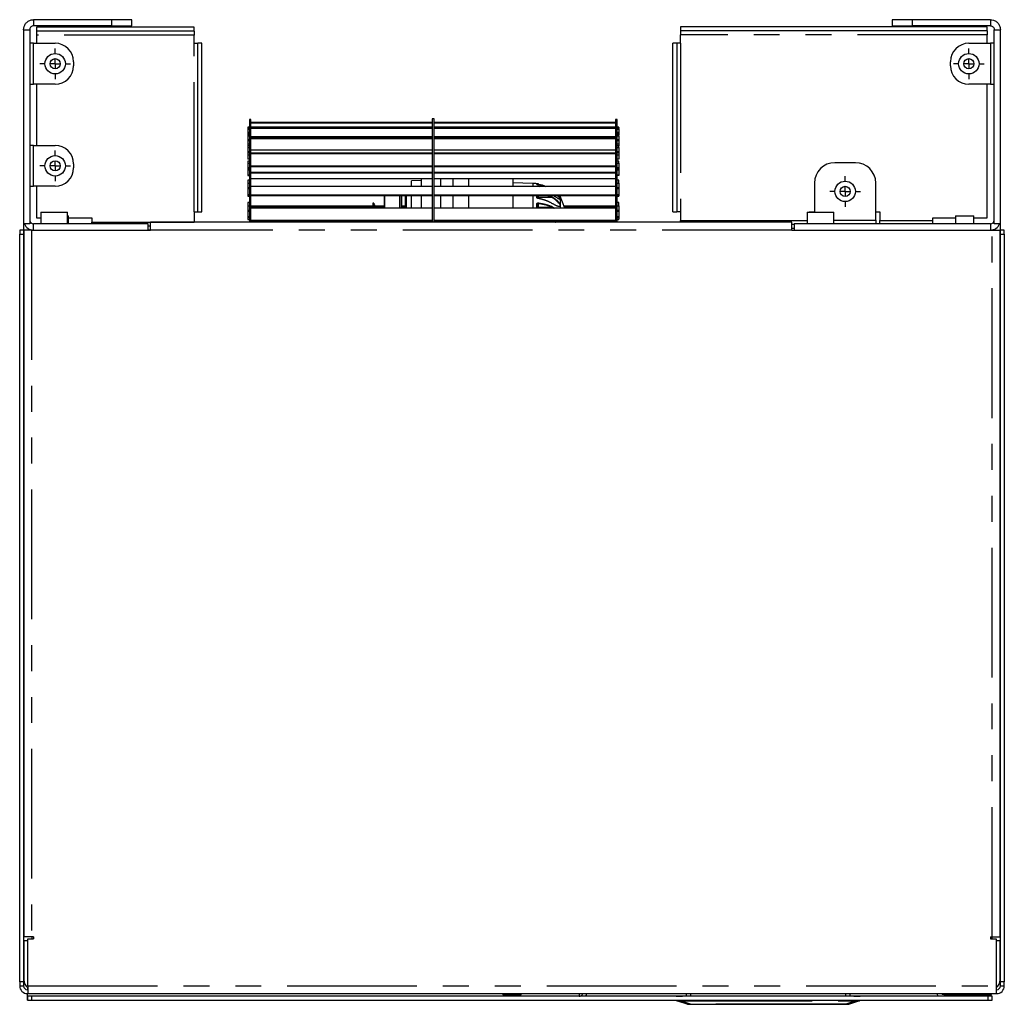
# Model space of a CAD drawing. Extents: x 89 to 295, y 55 to 285.
# Tile 27 of 27: x 169 to 217, y 237 to 285. Entities that reach past the tile are written whole.
import ezdxf

# ---------------------------------------------------------------- set-up
doc = ezdxf.new("R2010")
doc.units = 0
doc.linetypes.add('PHANTOM', pattern=[12.7, 6.35, -1.27, 1.27, -1.27, 1.27, -1.27])
doc.layers.get('0').update_dxf_attribs({"linetype": 'CONTINUOUS'})

# ---------------------------------------------------------------- blocks, each defined once
blk = doc.blocks.new('SW_CENTERMARKSYMBOL_195')
at = {"color": 0, "linetype": 'Continuous'}
for p, q in [((0, 0.5), (0, 0.75)), ((-0.5, 0), (-0.75, 0)), ((0, 0), (-0.25, 0)), ((0, 0), (0, 0.25)), ((0, 0), (0, -0.25)), ((0, 0), (0.25, 0)), ((0.5, 0), (0.75, 0)), ((0, -0.5), (0, -0.75))]:
    blk.add_line(p, q, dxfattribs=at)
blk = doc.blocks.new('SW_CENTERMARKSYMBOL_196')
at = {"color": 0, "linetype": 'Continuous'}
for p, q in [((0, 0.5), (0, 0.75)), ((-0.5, 0), (-0.75, 0)), ((0, 0), (-0.25, 0)), ((0, 0), (0, 0.25)), ((0, 0), (0, -0.25)), ((0, 0), (0.25, 0)), ((0.5, 0), (0.75, 0)), ((0, -0.5), (0, -0.75))]:
    blk.add_line(p, q, dxfattribs=at)
blk = doc.blocks.new('SW_CENTERMARKSYMBOL_198')
at = {"color": 0, "linetype": 'Continuous'}
for p, q in [((0, 0.5), (0, 0.75)), ((-0.5, 0), (-0.75, 0)), ((0, 0), (-0.25, 0)), ((0, 0), (0, 0.25)), ((0, 0), (0, -0.25)), ((0, 0), (0.25, 0)), ((0.5, 0), (0.75, 0)), ((0, -0.5), (0, -0.75))]:
    blk.add_line(p, q, dxfattribs=at)
blk = doc.blocks.new('SW_CENTERMARKSYMBOL_199')
at = {"color": 0, "linetype": 'Continuous'}
for p, q in [((0, 0.5), (0, 0.75)), ((-0.5, 0), (-0.75, 0)), ((0, 0), (-0.25, 0)), ((0, 0), (0, 0.25)), ((0, 0), (0, -0.25)), ((0, 0), (0.25, 0)), ((0.5, 0), (0.75, 0)), ((0, -0.5), (0, -0.75))]:
    blk.add_line(p, q, dxfattribs=at)

msp = doc.modelspace()

# ---------------------------------------------------------------- linework, layer by layer
at = {"color": 7, "linetype": 'Continuous'}
for p, q in [((169.678, 284.719), (169.678, 284.419)), ((173.488, 284.719), (169.678, 284.719)), ((173.488, 284.419), (169.678, 284.419)), ((174.488, 284.719), (173.488, 284.719)), ((173.488, 284.419), (174.488, 284.419)), ((174.488, 284.419), (174.488, 284.719)), ((211.698, 284.719), (211.698, 284.419)), ((212.698, 284.719), (211.698, 284.719)), ((211.698, 284.419), (212.698, 284.419)), ((216.507, 284.719), (212.698, 284.719)), ((216.507, 284.419), (212.698, 284.419)), ((216.507, 284.719), (216.507, 284.419)), ((169.188, 284.229), (169.488, 284.229)), ((169.188, 284.229), (169.188, 274.719)), ((169.488, 284.229), (169.488, 274.719)), ((169.823, 284.345), (169.823, 284.155)), ((177.532, 284.345), (169.823, 284.345)), ((177.532, 284.155), (169.823, 284.155)), ((169.823, 284.155), (169.823, 283.964)), ((169.823, 283.964), (169.823, 283.564)), ((177.532, 284.155), (177.532, 284.345)), ((177.532, 284.155), (177.532, 283.964)), ((177.532, 283.564), (177.532, 283.964)), ((201.343, 284.364), (201.343, 284.174)), ((216.353, 284.364), (201.343, 284.364)), ((216.353, 284.174), (201.343, 284.174)), ((201.343, 284.174), (201.343, 283.984)), ((201.343, 283.564), (201.343, 283.984)), ((216.353, 284.174), (216.353, 284.364)), ((216.353, 284.174), (216.353, 283.984)), ((216.353, 283.564), (216.353, 283.984)), ((216.698, 284.229), (216.998, 284.229)), ((216.698, 274.719), (216.698, 284.229)), ((216.998, 274.719), (216.998, 284.229)), ((169.678, 283.564), (169.488, 283.564)), ((169.678, 283.564), (170.734, 283.564)), ((177.532, 283.564), (177.723, 283.564)), ((177.913, 283.564), (177.723, 283.564)), ((177.723, 275.314), (177.723, 283.564)), ((177.913, 275.314), (177.913, 283.564)), ((200.963, 275.314), (200.963, 283.564)), ((201.153, 283.564), (200.963, 283.564)), ((201.153, 283.564), (201.153, 275.314)), ((201.343, 283.564), (201.153, 283.564)), ((215.452, 283.564), (216.507, 283.564)), ((216.698, 283.564), (216.507, 283.564)), ((171.634, 282.664), (171.634, 282.464)), ((214.552, 282.464), (214.552, 282.664)), ((169.488, 281.564), (169.678, 281.564)), ((170.734, 281.564), (169.678, 281.564)), ((169.823, 281.564), (169.823, 278.564)), ((216.507, 281.564), (215.452, 281.564)), ((216.353, 275.014), (216.353, 281.564)), ((216.507, 281.564), (216.698, 281.564)), ((180.318, 279.839), (180.238, 279.839)), ((180.238, 279.839), (180.238, 274.8)), ((180.318, 274.8), (180.318, 279.839)), ((180.318, 279.706), (189.188, 279.706)), ((180.318, 279.667), (189.188, 279.667)), ((189.288, 279.864), (189.188, 279.864)), ((189.188, 279.864), (189.188, 274.8)), ((189.288, 274.8), (189.288, 279.864)), ((189.288, 279.706), (198.158, 279.706)), ((189.288, 279.667), (198.158, 279.667)), ((198.238, 279.839), (198.158, 279.839)), ((198.158, 279.839), (198.158, 274.8)), ((198.238, 274.8), (198.238, 279.839)), ((180.238, 279.462), (180.158, 279.462)), ((180.158, 279.462), (180.158, 279.444)), ((180.158, 279.444), (180.158, 279.395)), ((180.238, 279.395), (180.158, 279.395)), ((180.158, 279.395), (180.158, 279.361)), ((180.158, 279.361), (180.158, 279.218)), ((180.158, 279.218), (180.238, 279.218)), ((180.158, 279.218), (180.158, 279.165)), ((180.158, 279.165), (180.238, 279.165)), ((180.158, 279.165), (180.158, 279.086)), ((189.188, 279.455), (180.318, 279.455)), ((180.318, 279.449), (189.188, 279.449)), ((180.318, 279.409), (189.188, 279.409)), ((198.158, 279.455), (189.288, 279.455)), ((189.288, 279.449), (198.158, 279.449)), ((189.288, 279.409), (198.158, 279.409)), ((198.318, 279.462), (198.238, 279.462)), ((198.318, 279.395), (198.238, 279.395)), ((198.238, 279.218), (198.318, 279.218)), ((198.238, 279.165), (198.318, 279.165)), ((198.318, 279.444), (198.318, 279.462)), ((198.318, 279.444), (198.318, 279.395)), ((198.318, 279.361), (198.318, 279.395)), ((198.318, 279.361), (198.318, 279.218)), ((198.318, 279.218), (198.318, 279.165)), ((198.318, 279.165), (198.318, 279.086)), ((180.238, 279.086), (180.158, 279.086)), ((180.158, 279.086), (180.158, 279.031)), ((180.158, 279.031), (180.158, 278.859)), ((180.158, 278.859), (180.238, 278.859)), ((180.158, 278.859), (180.158, 278.804)), ((180.158, 278.804), (180.238, 278.804)), ((180.158, 278.804), (180.158, 278.644)), ((180.158, 278.644), (180.238, 278.644)), ((180.158, 278.644), (180.158, 278.545)), ((189.188, 278.992), (180.318, 278.992)), ((180.318, 278.942), (189.188, 278.942)), ((180.318, 278.903), (189.188, 278.903)), ((198.158, 278.992), (189.288, 278.992)), ((189.288, 278.942), (198.158, 278.942)), ((189.288, 278.903), (198.158, 278.903)), ((198.318, 279.086), (198.238, 279.086)), ((198.238, 278.859), (198.318, 278.859)), ((198.238, 278.804), (198.318, 278.804)), ((198.238, 278.644), (198.318, 278.644)), ((198.318, 279.031), (198.318, 279.086)), ((198.318, 279.031), (198.318, 278.859)), ((198.318, 278.859), (198.318, 278.804)), ((198.318, 278.804), (198.318, 278.644)), ((198.318, 278.644), (198.318, 278.545)), ((169.678, 278.564), (169.488, 278.564)), ((169.678, 278.564), (170.734, 278.564)), ((180.238, 278.545), (180.158, 278.545)), ((180.158, 278.545), (180.158, 278.467)), ((180.158, 278.467), (180.158, 278.272)), ((180.158, 278.272), (180.238, 278.272)), ((180.158, 278.272), (180.158, 278.216)), ((180.158, 278.216), (180.238, 278.216)), ((180.158, 278.216), (180.158, 278.108)), ((189.188, 278.338), (180.318, 278.338)), ((180.318, 278.203), (189.188, 278.203)), ((180.318, 278.167), (189.188, 278.167)), ((198.158, 278.338), (189.288, 278.338)), ((189.288, 278.203), (198.158, 278.203)), ((189.288, 278.167), (198.158, 278.167)), ((198.318, 278.545), (198.238, 278.545)), ((198.238, 278.272), (198.318, 278.272)), ((198.238, 278.216), (198.318, 278.216)), ((198.318, 278.467), (198.318, 278.545)), ((198.318, 278.467), (198.318, 278.272)), ((198.318, 278.272), (198.318, 278.216)), ((198.318, 278.216), (198.318, 278.108)), ((171.634, 277.664), (171.634, 277.464)), ((180.158, 278.108), (180.238, 278.108)), ((180.158, 278.108), (180.158, 277.915)), ((180.158, 277.915), (180.238, 277.915)), ((180.158, 277.915), (180.158, 277.893)), ((180.238, 277.893), (180.158, 277.893)), ((180.238, 277.792), (180.158, 277.792)), ((180.158, 277.792), (180.158, 277.689)), ((180.158, 277.689), (180.158, 277.477)), ((198.238, 278.108), (198.318, 278.108)), ((198.238, 277.915), (198.318, 277.915)), ((198.318, 277.893), (198.238, 277.893)), ((198.318, 277.792), (198.238, 277.792)), ((198.318, 278.108), (198.318, 277.915)), ((198.318, 277.915), (198.318, 277.893)), ((198.318, 277.689), (198.318, 277.792)), ((198.318, 277.689), (198.318, 277.477)), ((209.898, 277.719), (208.898, 277.719)), ((180.158, 277.477), (180.238, 277.477)), ((180.158, 277.477), (180.158, 277.423)), ((180.158, 277.423), (180.238, 277.423)), ((180.158, 277.423), (180.158, 277.37)), ((180.158, 277.37), (180.238, 277.37)), ((180.158, 277.37), (180.158, 277.124)), ((189.188, 277.548), (180.318, 277.548)), ((189.188, 277.517), (180.318, 277.517)), ((180.318, 277.259), (189.188, 277.259)), ((180.318, 277.228), (189.188, 277.228)), ((198.158, 277.548), (189.288, 277.548)), ((189.289, 277.517), (189.288, 277.531)), ((198.158, 277.517), (189.288, 277.517)), ((189.288, 277.259), (198.158, 277.259)), ((189.288, 277.228), (198.158, 277.228)), ((198.238, 277.477), (198.318, 277.477)), ((198.238, 277.423), (198.318, 277.423)), ((198.238, 277.37), (198.318, 277.37)), ((198.318, 277.477), (198.318, 277.423)), ((198.318, 277.423), (198.318, 277.37)), ((198.318, 277.37), (198.318, 277.124)), ((180.158, 277.124), (180.238, 277.124)), ((180.158, 277.124), (180.158, 277.093)), ((180.238, 277.093), (180.158, 277.093)), ((180.158, 277.093), (180.158, 277.092)), ((180.158, 277.092), (180.238, 277.092)), ((180.238, 276.856), (180.158, 276.856)), ((180.158, 276.856), (180.158, 276.724)), ((180.158, 276.724), (180.158, 276.504)), ((189.188, 276.923), (180.318, 276.923)), ((188.641, 276.839), (188.181, 276.823)), ((188.181, 276.559), (188.181, 276.823)), ((188.641, 276.923), (188.641, 276.559)), ((198.158, 276.923), (189.288, 276.923)), ((190.988, 276.559), (190.988, 276.923)), ((193.141, 276.923), (193.141, 276.559)), ((194.108, 276.705), (193.141, 276.739)), ((198.238, 277.124), (198.318, 277.124)), ((198.318, 277.093), (198.238, 277.093)), ((198.318, 277.092), (198.238, 277.092)), ((198.318, 276.856), (198.238, 276.856)), ((198.318, 277.124), (198.318, 277.093)), ((198.318, 277.093), (198.318, 277.092)), ((198.318, 276.724), (198.318, 276.856)), ((198.318, 276.724), (198.318, 276.504)), ((207.898, 276.719), (207.898, 275.294)), ((210.898, 274.91), (210.898, 276.719)), ((169.488, 276.564), (169.678, 276.564)), ((170.734, 276.564), (169.678, 276.564)), ((169.823, 276.564), (169.823, 275.014)), ((180.158, 276.504), (180.238, 276.504)), ((180.158, 276.504), (180.158, 276.454)), ((180.158, 276.454), (180.238, 276.454)), ((180.158, 276.454), (180.158, 276.452)), ((180.158, 276.452), (180.238, 276.452)), ((180.158, 276.452), (180.158, 276.167)), ((189.188, 276.559), (180.318, 276.559)), ((198.158, 276.559), (189.288, 276.559)), ((194.41, 276.67), (194.403, 276.671)), ((194.406, 276.649), (194.716, 276.559)), ((194.41, 276.635), (194.409, 276.636)), ((194.666, 276.559), (194.41, 276.635)), ((198.238, 276.504), (198.318, 276.504)), ((198.238, 276.454), (198.318, 276.454)), ((198.238, 276.452), (198.318, 276.452)), ((198.318, 276.504), (198.318, 276.454)), ((198.318, 276.454), (198.318, 276.452)), ((198.318, 276.452), (198.318, 276.167)), ((180.158, 276.167), (180.238, 276.167)), ((180.158, 276.167), (180.158, 276.128)), ((180.238, 276.128), (180.158, 276.128)), ((180.158, 276.128), (180.158, 276.085)), ((180.158, 276.085), (180.158, 276.082)), ((180.158, 276.082), (180.238, 276.082)), ((180.238, 275.768), (180.158, 275.768)), ((180.158, 275.768), (180.158, 275.609)), ((180.318, 276.145), (189.188, 276.145)), ((180.318, 276.119), (189.188, 276.119)), ((186.338, 275.739), (186.288, 275.739)), ((186.288, 275.739), (186.288, 275.499)), ((186.338, 275.739), (186.338, 275.499)), ((186.843, 276.119), (186.843, 275.499)), ((187.608, 276.119), (187.608, 275.499)), ((187.608, 275.499), (187.608, 276.119)), ((187.881, 275.499), (187.881, 276.119)), ((187.931, 275.499), (187.931, 276.119)), ((188.181, 275.499), (188.181, 276.119)), ((188.641, 276.119), (188.641, 275.499)), ((189.288, 276.145), (198.158, 276.145)), ((189.288, 276.119), (198.158, 276.119)), ((190.988, 275.499), (190.988, 276.119)), ((193.141, 276.119), (193.141, 275.499)), ((194.341, 275.976), (194.341, 276.119)), ((195.422, 275.93), (195.395, 275.936)), ((195.676, 275.499), (195.453, 276.078)), ((195.453, 276.078), (195.453, 275.499)), ((198.238, 276.167), (198.318, 276.167)), ((198.318, 276.128), (198.238, 276.128)), ((198.238, 276.082), (198.318, 276.082)), ((198.318, 275.768), (198.238, 275.768)), ((198.318, 276.167), (198.318, 276.128)), ((198.318, 276.128), (198.318, 276.085)), ((198.318, 276.082), (198.318, 276.085)), ((198.318, 275.609), (198.318, 275.768)), ((170.038, 275.294), (170.038, 274.719)), ((170.038, 275.294), (171.338, 275.294)), ((171.338, 274.719), (171.338, 275.294)), ((177.532, 275.314), (177.723, 275.314)), ((177.532, 275.314), (177.532, 274.814)), ((177.723, 275.314), (177.913, 275.314)), ((180.158, 275.609), (180.158, 275.387)), ((180.158, 275.387), (180.238, 275.387)), ((180.158, 275.387), (180.158, 275.343)), ((180.158, 275.343), (180.238, 275.343)), ((180.158, 275.341), (180.238, 275.341)), ((180.158, 275.341), (180.158, 275.08)), ((186.288, 275.598), (180.318, 275.598)), ((186.288, 275.561), (180.318, 275.561)), ((189.188, 275.499), (180.318, 275.499)), ((186.373, 275.639), (186.338, 275.674)), ((186.373, 275.499), (186.373, 275.639)), ((186.843, 275.598), (186.373, 275.598)), ((186.843, 275.561), (186.373, 275.561)), ((187.881, 275.598), (187.708, 275.598)), ((187.881, 275.561), (187.708, 275.561)), ((198.158, 275.499), (189.288, 275.499)), ((194.341, 275.499), (194.341, 275.697)), ((198.158, 275.598), (195.637, 275.598)), ((198.158, 275.561), (195.652, 275.561)), ((198.238, 275.387), (198.318, 275.387)), ((198.238, 275.343), (198.318, 275.343)), ((198.238, 275.341), (198.318, 275.341)), ((198.318, 275.609), (198.318, 275.387)), ((198.318, 275.387), (198.318, 275.343)), ((198.318, 275.341), (198.318, 275.08)), ((200.963, 275.314), (201.153, 275.314)), ((201.343, 275.314), (201.153, 275.314)), ((201.343, 275.314), (201.343, 274.895)), ((207.538, 275.294), (207.538, 274.719)), ((207.538, 275.294), (208.838, 275.294)), ((207.643, 275.314), (207.898, 275.314)), ((207.643, 275.314), (207.643, 275.294)), ((208.838, 274.719), (208.838, 275.294)), ((210.898, 275.314), (211.098, 275.314)), ((211.098, 275.314), (211.098, 274.895)), ((169.823, 275.014), (170.038, 275.014)), ((171.338, 275.119), (171.393, 275.119)), ((171.393, 274.719), (171.393, 275.119)), ((171.393, 275.014), (172.532, 275.014)), ((172.532, 275.014), (172.532, 274.814)), ((172.532, 274.719), (172.532, 274.814)), ((175.393, 274.419), (175.393, 274.8)), ((206.793, 274.8), (175.393, 274.8)), ((177.532, 274.8), (177.532, 274.814)), ((180.158, 275.08), (180.238, 275.08)), ((180.158, 275.08), (180.158, 275.033)), ((180.238, 275.033), (180.158, 275.033)), ((180.158, 275.033), (180.158, 274.95)), ((180.158, 274.95), (180.158, 274.939)), ((180.158, 274.939), (180.238, 274.939)), ((180.318, 274.901), (189.188, 274.901)), ((180.318, 274.881), (189.188, 274.881)), ((186.843, 274.8), (186.843, 274.886)), ((187.608, 274.886), (187.608, 274.8)), ((187.708, 274.8), (187.708, 274.88)), ((187.881, 274.8), (187.881, 274.886)), ((187.931, 274.8), (187.931, 274.881)), ((188.181, 274.8), (188.181, 274.886)), ((188.641, 274.881), (188.641, 274.8)), ((189.288, 274.901), (198.158, 274.901)), ((189.288, 274.881), (198.158, 274.881)), ((190.988, 274.8), (190.988, 274.881)), ((193.141, 274.88), (193.141, 274.8)), ((194.341, 274.8), (194.341, 274.868)), ((195.453, 274.881), (195.453, 274.8)), ((195.941, 274.806), (195.913, 274.881)), ((195.941, 274.8), (195.941, 274.806)), ((198.238, 275.08), (198.318, 275.08)), ((198.318, 275.033), (198.238, 275.033)), ((198.238, 274.939), (198.318, 274.939)), ((198.318, 275.08), (198.318, 275.033)), ((198.318, 275.033), (198.318, 274.95)), ((198.318, 274.939), (198.318, 274.95)), ((201.343, 274.8), (201.343, 274.895)), ((206.793, 274.419), (206.793, 274.8)), ((210.898, 274.91), (210.898, 274.719)), ((211.098, 274.719), (211.098, 274.895)), ((213.698, 275.014), (214.793, 275.014)), ((213.698, 274.895), (213.698, 275.014)), ((213.698, 274.719), (213.698, 274.895)), ((214.793, 275.119), (214.793, 274.719)), ((214.793, 275.119), (215.693, 275.119)), ((215.693, 274.719), (215.693, 275.119)), ((215.693, 275.014), (216.353, 275.014)), ((169.188, 274.419), (168.998, 274.419)), ((168.998, 274.419), (168.998, 274.219)), ((169.488, 274.719), (169.188, 274.719)), ((169.188, 274.719), (169.188, 274.419)), ((169.188, 274.419), (169.203, 274.419)), ((169.188, 274.419), (169.188, 274.219)), ((169.583, 274.419), (169.203, 274.419)), ((169.203, 274.419), (169.203, 239.819)), ((169.488, 274.419), (169.488, 274.458)), ((169.583, 274.419), (175.393, 274.419)), ((169.678, 274.419), (169.678, 274.719)), ((175.288, 274.719), (169.678, 274.719)), ((175.288, 274.419), (175.288, 274.719)), ((175.288, 274.624), (175.393, 274.624)), ((175.288, 274.434), (175.393, 274.434)), ((206.793, 274.704), (206.898, 274.704)), ((206.793, 274.514), (206.898, 274.514)), ((206.793, 274.419), (216.602, 274.419)), ((216.507, 274.719), (206.898, 274.719)), ((206.898, 274.719), (206.898, 274.419)), ((216.507, 274.719), (216.507, 274.419)), ((216.602, 274.419), (216.983, 274.419)), ((216.998, 274.719), (216.698, 274.719)), ((216.698, 274.458), (216.698, 274.419)), ((216.983, 239.819), (216.983, 274.419)), ((216.983, 274.419), (216.998, 274.419)), ((216.998, 274.419), (216.998, 274.719)), ((217.188, 274.419), (216.998, 274.419)), ((216.998, 274.219), (216.998, 274.419)), ((217.188, 274.219), (217.188, 274.419)), ((168.998, 237.619), (168.998, 274.219)), ((169.188, 274.219), (169.188, 237.619)), ((216.998, 237.619), (216.998, 274.219)), ((217.188, 274.219), (217.188, 237.619)), ((169.202, 240.824), (169.202, 239.824)), ((216.983, 239.824), (216.983, 240.824)), ((169.202, 240.232), (169.188, 240.232)), ((216.998, 240.232), (216.983, 240.232)), ((169.202, 239.824), (169.203, 239.824)), ((169.202, 239.624), (169.202, 237.719)), ((169.393, 239.624), (169.202, 239.624)), ((169.583, 239.819), (169.203, 239.819)), ((169.393, 239.724), (169.678, 239.724)), ((169.393, 237.419), (169.393, 239.724)), ((169.678, 239.819), (169.583, 239.819)), ((169.593, 239.819), (169.593, 239.724)), ((169.678, 239.819), (169.678, 239.724)), ((216.507, 239.819), (216.602, 239.819)), ((216.507, 239.819), (216.507, 239.724)), ((216.507, 239.724), (216.793, 239.724)), ((216.593, 239.724), (216.593, 239.819)), ((216.602, 239.819), (216.983, 239.819)), ((216.793, 239.724), (216.793, 237.419)), ((216.983, 239.624), (216.793, 239.624)), ((216.983, 239.824), (216.983, 239.824)), ((216.983, 237.719), (216.983, 239.624)), ((168.998, 237.619), (168.998, 237.419)), ((168.998, 237.419), (169.188, 237.419)), ((169.188, 237.619), (169.188, 237.419)), ((169.378, 237.343), (169.378, 237.229)), ((169.378, 237.229), (169.393, 237.229)), ((169.393, 237.419), (169.393, 237.039)), ((216.793, 237.419), (216.793, 237.039)), ((216.793, 237.229), (216.807, 237.229)), ((216.998, 237.419), (216.998, 237.619)), ((216.998, 237.419), (217.188, 237.419)), ((217.188, 237.419), (217.188, 237.619)), ((169.378, 236.909), (169.378, 237.039)), ((169.393, 237.039), (169.378, 237.039)), ((169.378, 236.719), (169.378, 236.909)), ((169.398, 236.909), (169.378, 236.909)), ((169.378, 236.719), (169.398, 236.719)), ((169.393, 237.039), (216.793, 237.039)), ((169.398, 236.719), (169.398, 236.909)), ((169.598, 236.909), (169.398, 236.909)), ((169.398, 236.719), (169.598, 236.719)), ((216.398, 236.909), (169.598, 236.909)), ((169.598, 236.719), (216.398, 236.719)), ((192.643, 237.039), (192.643, 236.989)), ((192.643, 236.989), (193.093, 236.989)), ((193.093, 236.989), (193.543, 236.989)), ((193.543, 236.989), (193.543, 237.039)), ((196.378, 237.039), (196.378, 236.909)), ((201.131, 236.919), (201.431, 236.919)), ((201.131, 236.909), (201.131, 236.919)), ((201.194, 236.68), (201.691, 236.528)), ((209.831, 236.919), (201.431, 236.919)), ((201.631, 236.919), (201.632, 237.039)), ((209.571, 236.528), (210.068, 236.68)), ((209.629, 237.039), (209.631, 236.919)), ((209.831, 236.919), (210.131, 236.919)), ((210.131, 236.919), (210.13, 236.909)), ((214.23, 237.039), (214.23, 237)), ((214.23, 237), (216.339, 237)), ((216.339, 237), (216.539, 237)), ((216.598, 236.909), (216.398, 236.909)), ((216.398, 236.719), (216.598, 236.719)), ((216.539, 237.039), (216.539, 237)), ((216.539, 236.909), (216.539, 237)), ((216.598, 236.719), (216.598, 236.909)), ((216.807, 237.039), (216.793, 237.039)), ((201.837, 236.519), (209.424, 236.519))]:
    msp.add_line(p, q, dxfattribs=at)
at = {"color": 58, "linetype": 'PHANTOM'}
for p, q in [((173.488, 284.719), (173.488, 284.419)), ((212.698, 284.419), (212.698, 284.719)), ((177.532, 283.964), (169.823, 283.964)), ((216.353, 283.984), (201.343, 283.984)), ((169.678, 281.564), (169.678, 283.564)), ((177.532, 275.314), (177.532, 283.564)), ((201.343, 283.564), (201.343, 275.314)), ((216.507, 283.564), (216.507, 281.564)), ((180.158, 279.444), (180.238, 279.444)), ((180.158, 279.361), (180.238, 279.361)), ((198.238, 279.444), (198.318, 279.444)), ((198.238, 279.361), (198.318, 279.361)), ((180.158, 279.031), (180.238, 279.031)), ((198.238, 279.031), (198.318, 279.031)), ((169.678, 276.564), (169.678, 278.564)), ((180.158, 278.467), (180.238, 278.467)), ((198.238, 278.467), (198.318, 278.467)), ((180.158, 277.689), (180.238, 277.689)), ((198.238, 277.689), (198.318, 277.689)), ((180.158, 276.724), (180.238, 276.724)), ((189.586, 276.923), (189.586, 276.559)), ((190.189, 276.923), (190.189, 276.559)), ((194.108, 276.705), (194.108, 276.559)), ((194.316, 276.658), (194.316, 276.687)), ((198.238, 276.724), (198.318, 276.724)), ((194.316, 276.559), (194.316, 276.576)), ((194.37, 276.645), (194.37, 276.641)), ((194.41, 276.572), (194.456, 276.559)), ((180.158, 276.085), (180.238, 276.085)), ((186.876, 275.499), (186.876, 276.119)), ((189.586, 276.119), (189.586, 275.499)), ((190.189, 276.119), (190.189, 275.499)), ((194.108, 276.119), (194.108, 275.499)), ((194.316, 276.001), (194.316, 276.119)), ((194.316, 275.499), (194.316, 275.72)), ((194.37, 276.119), (194.37, 276.024)), ((194.37, 276.024), (195.012, 276.035)), ((194.37, 275.966), (194.37, 276.024)), ((194.806, 276.119), (195.012, 276.035)), ((194.879, 276.119), (195.021, 276.061)), ((198.318, 276.085), (198.238, 276.085)), ((180.158, 275.609), (180.238, 275.609)), ((194.37, 275.708), (194.37, 275.539)), ((194.37, 275.539), (195.012, 275.555)), ((194.37, 275.499), (194.37, 275.539)), ((195.012, 275.555), (195.125, 275.499)), ((195.021, 275.582), (195.176, 275.499)), ((198.238, 275.609), (198.318, 275.609)), ((172.532, 274.814), (177.532, 274.814)), ((180.158, 274.95), (180.238, 274.95)), ((189.586, 274.881), (189.586, 274.8)), ((190.189, 274.881), (190.189, 274.8)), ((194.108, 274.881), (194.108, 274.8)), ((194.316, 274.8), (194.316, 274.881)), ((194.37, 274.8), (194.37, 274.881)), ((198.318, 274.95), (198.238, 274.95)), ((201.343, 274.895), (207.538, 274.895)), ((208.838, 274.91), (210.898, 274.91)), ((211.098, 274.895), (213.698, 274.895)), ((169.583, 274.419), (169.583, 239.819)), ((206.793, 274.419), (175.393, 274.419)), ((216.602, 239.819), (216.602, 274.419)), ((168.998, 274.219), (169.188, 274.219)), ((216.998, 274.219), (217.188, 274.219)), ((169.188, 237.619), (168.998, 237.619)), ((169.393, 237.419), (216.793, 237.419)), ((217.188, 237.619), (216.998, 237.619)), ((169.598, 236.719), (169.598, 236.909)), ((201.837, 236.528), (201.34, 236.68)), ((201.431, 236.919), (201.431, 236.909)), ((201.431, 236.719), (201.431, 236.685)), ((201.431, 236.685), (209.831, 236.685)), ((201.832, 237.039), (201.831, 236.919)), ((209.921, 236.68), (209.424, 236.528)), ((209.431, 236.919), (209.429, 237.039)), ((209.831, 236.909), (209.831, 236.919)), ((209.831, 236.719), (209.831, 236.685)), ((216.339, 237), (216.339, 236.909)), ((216.398, 236.719), (216.398, 236.909)), ((209.424, 236.528), (201.837, 236.528)), ((201.837, 236.519), (201.837, 236.528)), ((209.424, 236.528), (209.424, 236.519))]:
    msp.add_line(p, q, dxfattribs=at)
at = {"color": 58, "linetype": 'PHANTOM', "flags": 128}
for points in [[(194.37, 276.024), (194.365, 276.024), (194.359, 276.023), (194.354, 276.021), (194.35, 276.019), (194.346, 276.017), (194.344, 276.015), (194.342, 276.012), (194.341, 276.009)], [(195.021, 275.742), (195.022, 275.744), (195.021, 275.745), (195.02, 275.745), (195.019, 275.745), (195.018, 275.744), (195.017, 275.744)]]:
    msp.add_lwpolyline(points, dxfattribs=at)
at = {"color": 7, "linetype": 'Continuous', "flags": 128}
msp.add_lwpolyline([(195.453, 276.078), (195.442, 276.09), (195.435, 276.098)], dxfattribs=at)
at = {"color": 7, "linetype": 'Continuous'}
for centre, radius in [((170.734, 282.564), 0.5), ((215.452, 282.564), 0.5), ((170.734, 282.564), 0.25), ((215.452, 282.564), 0.25), ((170.734, 277.564), 0.5), ((170.734, 277.564), 0.25), ((209.398, 276.314), 0.5), ((209.398, 276.314), 0.25)]:
    msp.add_circle(centre, radius, dxfattribs=at)
for centre, radius, start, end in [((170.734, 282.664), 0.9, 0, 90), ((215.452, 282.664), 0.9, 90, 180), ((170.734, 282.464), 0.9, 270, 0), ((215.452, 282.464), 0.9, 180, 270), ((170.734, 277.664), 0.9, 0, 90), ((208.898, 276.719), 1, 90, 180), ((209.898, 276.719), 1, 0, 90), ((170.734, 277.464), 0.9, 270, 0), ((194.041, 274.806), 1.9, 81.7131, 88), ((194.311, 276.657), 0.03, 0.0007, 81.6985), ((169.678, 274.91), 0.191, 180, 270), ((216.507, 274.91), 0.19, 270, 0), ((169.678, 274.91), 0.491, 202.8537, 270), ((216.507, 274.91), 0.491, 270, 337.1463), ((169.693, 237.719), 0.491, 180, 232.2932), ((216.493, 237.719), 0.491, 307.7068, 0), ((169.378, 237.419), 0.38, 180, 270), ((169.378, 237.419), 0.19, 180, 270), ((216.807, 237.419), 0.381, 270, 0), ((216.807, 237.419), 0.191, 270, 0), ((196.378, 237.1), 0.19, 270, 341.3244), ((196.378, 237.1), 0.381, 329.9565, 350.7748), ((201.191, 236.733), 0.05, 231.8913, 253), ((210.071, 236.733), 0.05, 287, 309.0267), ((214.23, 237.19), 0.381, 203.4632, 227.604), ((214.23, 237.19), 0.191, 232.6813, 270), ((201.749, 236.719), 0.2, 253, 270), ((204.092, 238.292), 1.775, 267.2802, 272.7198), ((204.631, 238.292), 1.775, 267.2802, 272.7198), ((205.612, 238.292), 1.775, 267.2802, 272.7198), ((206.631, 238.292), 1.775, 267.2802, 272.7198), ((207.17, 238.292), 1.775, 267.2802, 272.7198), ((209.512, 236.719), 0.2, 270, 287)]:
    msp.add_arc(centre, radius, start, end, dxfattribs=at)
at = {"color": 58, "linetype": 'PHANTOM'}
for centre, radius, start, end in [((194.311, 276.628), 0.0301, 50.9831, 81.7824), ((194.312, 276.546), 0.0299, 25.6978, 82.2544), ((194.296, 276.677), 0.114, 346.0308, 356.5808), ((194.351, 276.57), 0.059, 349.4124, 1.6806), ((194.314, 275.974), 0.0276, 13.3528, 86.8348), ((194.316, 275.694), 0.026, 7.187, 89.6673), ((194.308, 275.737), 0.102, 345.507, 1.9529), ((194.974, 276.064), 0.0477, 322.7417, 355.9036), ((194.367, 275.513), 0.0263, 82.8991, 167.8953), ((194.978, 275.582), 0.0435, 321.1634, 359.7566), ((194.364, 274.868), 0.0222, 142.4848, 179.5282), ((201.209, 236.723), 0.046, 185.3461, 251.6129), ((201.388, 236.725), 0.0664, 185.5366, 223.5487), ((209.873, 236.725), 0.0664, 316.4487, 354.466), ((210.053, 236.723), 0.046, 288.3887, 354.6536)]:
    msp.add_arc(centre, radius, start, end, dxfattribs=at)
at = {"color": 7, "linetype": 'Continuous'}
for points, knots in [([(169.188, 284.229), (169.193, 284.28), (169.203, 284.388), (169.283, 284.534), (169.407, 284.648), (169.547, 284.71), (169.64, 284.716), (169.678, 284.719)], [0, 0, 0, 0, 0.202129, 0.418442, 0.634757, 0.85107, 1, 1, 1, 1]), ([(169.678, 284.419), (169.656, 284.417), (169.611, 284.412), (169.552, 284.376), (169.509, 284.323), (169.49, 284.27), (169.488, 284.238), (169.488, 284.229)], [0, 0, 0, 0, 0.225455, 0.450905, 0.676287, 0.90167, 1, 1, 1, 1]), ([(216.507, 284.719), (216.559, 284.714), (216.667, 284.704), (216.813, 284.624), (216.927, 284.5), (216.989, 284.36), (216.995, 284.267), (216.998, 284.229)], [0, 0, 0, 0, 0.2021291, 0.4184428, 0.6347564, 0.8510698, 1, 1, 1, 1]), ([(216.507, 284.419), (216.53, 284.417), (216.575, 284.412), (216.634, 284.376), (216.677, 284.323), (216.696, 284.27), (216.697, 284.238), (216.698, 284.229)], [0, 0, 0, 0, 0.225455, 0.450909, 0.67629, 0.901669, 1, 1, 1, 1]), ([(194.407, 276.67), (194.402, 276.671), (194.391, 276.673), (194.375, 276.675), (194.361, 276.677), (194.352, 276.677), (194.347, 276.676), (194.346, 276.674), (194.346, 276.674)], [0, 0, 0, 0, 0.241168, 0.460789, 0.656442, 0.828567, 0.980695, 1, 1, 1, 1]), ([(194.406, 276.636), (194.401, 276.637), (194.391, 276.638), (194.374, 276.641), (194.365, 276.642), (194.36, 276.643)], [0, 0, 0, 0, 0.361184, 0.701446, 1, 1, 1, 1]), ([(194.41, 276.67), (194.52, 276.647), (194.643, 276.621), (194.754, 276.565), (194.765, 276.559)], [0, 0, 0, 0, 0.901826, 1, 1, 1, 1]), ([(187.708, 275.499), (187.708, 275.51), (187.708, 275.64), (187.708, 275.842), (187.708, 276.039), (187.708, 276.112), (187.708, 276.119)], [0, 0, 0, 0, 0.040898, 0.497086, 0.95327, 1, 1, 1, 1]), ([(194.399, 275.964), (194.395, 275.964), (194.387, 275.962), (194.373, 275.964), (194.362, 275.967), (194.353, 275.97), (194.346, 275.974), (194.342, 275.977), (194.341, 275.98), (194.341, 275.98), (194.341, 275.981)], [0, 0, 0, 0, 0.16018, 0.312151, 0.453788, 0.583547, 0.702258, 0.810556, 0.908822, 1, 1, 1, 1]), ([(195.021, 275.742), (195.009, 275.749), (194.983, 275.762), (194.943, 275.782), (194.902, 275.802), (194.861, 275.82), (194.819, 275.838), (194.776, 275.855), (194.732, 275.871), (194.688, 275.886), (194.643, 275.901), (194.598, 275.914), (194.552, 275.927), (194.505, 275.939), (194.458, 275.949), (194.426, 275.956), (194.41, 275.959)], [0, 0, 0, 0, 0.068618, 0.137667, 0.207149, 0.277064, 0.34741, 0.418189, 0.489401, 0.561045, 0.633122, 0.705632, 0.778574, 0.85195, 0.925758, 1, 1, 1, 1]), ([(195.404, 275.567), (195.404, 275.567), (195.39, 275.567), (195.366, 275.572), (195.33, 275.585), (195.298, 275.597), (195.263, 275.614), (195.222, 275.634), (195.178, 275.657), (195.13, 275.683), (195.078, 275.711), (195.041, 275.731), (195.021, 275.742)], [0, 0, 0, 0, 0.000002, 0.166447, 0.248, 0.333544, 0.429822, 0.53114, 0.63822, 0.751697, 0.872126, 1, 1, 1, 1]), ([(195.436, 275.923), (195.426, 275.925), (195.407, 275.927), (195.358, 275.955), (195.284, 276), (195.198, 276.058), (195.126, 276.102), (195.099, 276.119)], [0, 0, 0, 0, 0.16855, 0.337156, 0.50621, 0.814042, 1, 1, 1, 1]), ([(195.446, 276.08), (195.446, 276.079), (195.446, 276.077), (195.431, 276.089), (195.414, 276.103), (195.4, 276.115), (195.396, 276.119)], [0, 0, 0, 0, 0.292547, 0.591041, 0.879681, 1, 1, 1, 1]), ([(195.392, 275.576), (195.378, 275.577), (195.35, 275.58), (195.311, 275.592), (195.285, 275.604), (195.28, 275.606)], [0, 0, 0, 0, 0.42841, 0.906778, 1, 1, 1, 1]), ([(201.143, 236.719), (201.144, 236.716), (201.147, 236.708), (201.153, 236.699), (201.16, 236.694), (201.163, 236.692)], [0, 0, 0, 0, 0.322741, 0.663323, 1, 1, 1, 1]), ([(210.099, 236.692), (210.102, 236.694), (210.108, 236.699), (210.115, 236.708), (210.118, 236.716), (210.119, 236.719)], [0, 0, 0, 0, 0.336675, 0.677267, 1, 1, 1, 1])]:
    msp.add_open_spline(points, degree=3, knots=knots, dxfattribs=at)
at = {"color": 58, "linetype": 'PHANTOM'}
for points, knots in [([(194.41, 276.635), (194.407, 276.636), (194.403, 276.636), (194.395, 276.637), (194.387, 276.639), (194.376, 276.64), (194.363, 276.643), (194.347, 276.646), (194.334, 276.65), (194.324, 276.653), (194.317, 276.656), (194.316, 276.657), (194.316, 276.658)], [0, 0, 0, 0, 0.063, 0.12506, 0.187294, 0.250812, 0.376108, 0.501348, 0.626447, 0.750925, 0.875725, 1, 1, 1, 1]), ([(194.316, 276.576), (194.316, 276.577), (194.316, 276.578), (194.318, 276.58), (194.32, 276.581), (194.325, 276.582), (194.334, 276.583), (194.347, 276.583), (194.363, 276.582), (194.379, 276.58), (194.395, 276.576), (194.405, 276.573), (194.41, 276.572)], [0, 0, 0, 0, 0.062658, 0.124294, 0.186088, 0.249214, 0.373744, 0.49911, 0.624115, 0.749344, 0.874963, 1, 1, 1, 1]), ([(194.37, 276.645), (194.363, 276.648), (194.355, 276.651), (194.345, 276.655), (194.341, 276.656), (194.341, 276.657)], [0, 0, 0, 0, 0.5, 0.5, 1, 1, 1, 1]), ([(194.37, 276.645), (194.372, 276.647), (194.374, 276.651), (194.379, 276.657), (194.383, 276.662), (194.39, 276.667), (194.398, 276.671), (194.406, 276.67), (194.41, 276.67)], [0, 0, 0, 0, 0.109523, 0.250755, 0.419296, 0.5011, 0.769142, 1, 1, 1, 1]), ([(194.406, 276.649), (194.4, 276.65), (194.394, 276.65), (194.382, 276.648), (194.376, 276.647), (194.37, 276.645)], [0, 0, 0, 0, 0.5, 0.5, 1, 1, 1, 1]), ([(194.41, 275.959), (194.407, 275.958), (194.403, 275.958), (194.395, 275.957), (194.387, 275.958), (194.376, 275.959), (194.363, 275.961), (194.347, 275.967), (194.334, 275.974), (194.324, 275.983), (194.317, 275.992), (194.316, 275.998), (194.316, 276.001)], [0, 0, 0, 0, 0.063, 0.12506, 0.187294, 0.250812, 0.376108, 0.501348, 0.626447, 0.750925, 0.875725, 1, 1, 1, 1]), ([(194.316, 275.72), (194.316, 275.722), (194.316, 275.725), (194.318, 275.73), (194.32, 275.735), (194.325, 275.74), (194.334, 275.746), (194.347, 275.751), (194.363, 275.753), (194.379, 275.751), (194.395, 275.748), (194.405, 275.743), (194.41, 275.741)], [0, 0, 0, 0, 0.062658, 0.124294, 0.186088, 0.249214, 0.373744, 0.49911, 0.624115, 0.749344, 0.874963, 1, 1, 1, 1]), ([(194.37, 275.708), (194.372, 275.709), (194.374, 275.712), (194.379, 275.718), (194.383, 275.723), (194.39, 275.73), (194.398, 275.737), (194.406, 275.74), (194.41, 275.741)], [0, 0, 0, 0, 0.109523, 0.250755, 0.419296, 0.5011, 0.769142, 1, 1, 1, 1]), ([(194.41, 275.741), (194.424, 275.739), (194.452, 275.735), (194.493, 275.729), (194.534, 275.722), (194.575, 275.715), (194.615, 275.707), (194.655, 275.698), (194.694, 275.689), (194.732, 275.679), (194.771, 275.669), (194.808, 275.658), (194.845, 275.647), (194.882, 275.635), (194.917, 275.622), (194.953, 275.609), (194.987, 275.596), (195.01, 275.586), (195.021, 275.582)], [0, 0, 0, 0, 0.064986, 0.129639, 0.193962, 0.257952, 0.321611, 0.384939, 0.447935, 0.5106, 0.572934, 0.634937, 0.696608, 0.757948, 0.818958, 0.879636, 0.939984, 1, 1, 1, 1]), ([(195.388, 275.727), (195.378, 275.743), (195.367, 275.758), (195.342, 275.789), (195.328, 275.805), (195.3, 275.835), (195.285, 275.85), (195.254, 275.878), (195.238, 275.892), (195.188, 275.931), (195.155, 275.955), (195.085, 275.998), (195.049, 276.018), (195.012, 276.035)], [0, 0, 0, 0, 0.125, 0.125, 0.25, 0.25, 0.375, 0.375, 0.5, 0.5, 0.75, 0.75, 1, 1, 1, 1]), ([(195.021, 276.061), (195.031, 276.056), (195.05, 276.046), (195.078, 276.03), (195.104, 276.014), (195.13, 275.998), (195.154, 275.982), (195.177, 275.965), (195.2, 275.948), (195.221, 275.931), (195.241, 275.913), (195.261, 275.896), (195.279, 275.879), (195.313, 275.845), (195.357, 275.796), (195.397, 275.739), (195.421, 275.695), (195.435, 275.664), (195.444, 275.635), (195.448, 275.61), (195.445, 275.591), (195.437, 275.579), (195.427, 275.572), (195.417, 275.568), (195.408, 275.568), (195.404, 275.567)], [0, 0, 0, 0, 0.038729, 0.076326, 0.112824, 0.148258, 0.182665, 0.216084, 0.248556, 0.280127, 0.310844, 0.340758, 0.369922, 0.398395, 0.50312, 0.598437, 0.649494, 0.698767, 0.749235, 0.79898, 0.848797, 0.899294, 0.932147, 0.965569, 1, 1, 1, 1]), ([(195.307, 276.114), (195.32, 276.101), (195.352, 276.071), (195.393, 276.021), (195.425, 275.972), (195.437, 275.938), (195.427, 275.933), (195.422, 275.93)], [0, 0, 0, 0, 0.150893, 0.365618, 0.586374, 0.793208, 1, 1, 1, 1]), ([(195.32, 276.119), (195.333, 276.106), (195.364, 276.075), (195.405, 276.023), (195.438, 275.971), (195.452, 275.932), (195.441, 275.926), (195.436, 275.923)], [0, 0, 0, 0, 0.139873, 0.347456, 0.56525, 0.782522, 1, 1, 1, 1]), ([(195.404, 276.119), (195.411, 276.112), (195.425, 276.097), (195.428, 276.093), (195.429, 276.091)], [0, 0, 0, 0, 0.537004, 1, 1, 1, 1]), ([(195.414, 276.119), (195.416, 276.117), (195.429, 276.104), (195.44, 276.09), (195.444, 276.083), (195.446, 276.08)], [0, 0, 0, 0, 0.111509, 0.562602, 1, 1, 1, 1]), ([(194.37, 275.708), (194.363, 275.71), (194.355, 275.71), (194.345, 275.706), (194.341, 275.702), (194.341, 275.697)], [0, 0, 0, 0, 0.5, 0.5, 1, 1, 1, 1]), ([(194.406, 275.712), (194.4, 275.713), (194.394, 275.712), (194.382, 275.71), (194.376, 275.709), (194.37, 275.708)], [0, 0, 0, 0, 0.5, 0.5, 1, 1, 1, 1]), ([(195.012, 275.555), (194.918, 275.594), (194.82, 275.626), (194.619, 275.679), (194.514, 275.699), (194.406, 275.712)], [0, 0, 0, 0, 0.5, 0.5, 1, 1, 1, 1]), ([(195.09, 274.881), (195.112, 274.874), (195.164, 274.856), (195.21, 274.82), (195.237, 274.8)], [0, 0, 0, 0, 0.415892, 1, 1, 1, 1]), ([(195.156, 274.881), (195.163, 274.878), (195.206, 274.861), (195.244, 274.827), (195.275, 274.8)], [0, 0, 0, 0, 0.166925, 1, 1, 1, 1]), ([(201.34, 236.68), (201.335, 236.679), (201.324, 236.678), (201.309, 236.676), (201.294, 236.674), (201.28, 236.673), (201.267, 236.673), (201.252, 236.673), (201.236, 236.673), (201.22, 236.674), (201.205, 236.677), (201.198, 236.679), (201.194, 236.68)], [0, 0, 0, 0, 0.083532, 0.166683, 0.249693, 0.332805, 0.416259, 0.500292, 0.625954, 0.750587, 0.874998, 1, 1, 1, 1]), ([(210.068, 236.68), (210.065, 236.679), (210.06, 236.678), (210.051, 236.676), (210.042, 236.674), (210.031, 236.673), (210.02, 236.673), (210.006, 236.673), (209.988, 236.673), (209.967, 236.674), (209.945, 236.677), (209.929, 236.679), (209.921, 236.68)], [0, 0, 0, 0, 0.0835319, 0.1666828, 0.2496932, 0.3328048, 0.4162586, 0.5002925, 0.6259544, 0.7505867, 0.8749977, 1, 1, 1, 1]), ([(201.691, 236.528), (201.692, 236.527), (201.695, 236.527), (201.701, 236.526), (201.707, 236.525), (201.714, 236.524), (201.722, 236.524), (201.731, 236.524), (201.744, 236.523), (201.761, 236.524), (201.784, 236.525), (201.809, 236.526), (201.828, 236.527), (201.837, 236.528)], [0, 0, 0, 0, 0.077166, 0.151804, 0.224257, 0.294901, 0.364139, 0.432402, 0.500136, 0.618908, 0.74033, 0.866685, 1, 1, 1, 1]), ([(209.424, 236.528), (209.43, 236.527), (209.441, 236.527), (209.456, 236.526), (209.471, 236.525), (209.484, 236.524), (209.497, 236.524), (209.509, 236.524), (209.523, 236.523), (209.537, 236.524), (209.552, 236.525), (209.563, 236.526), (209.568, 236.527), (209.571, 236.528)], [0, 0, 0, 0, 0.077166, 0.151804, 0.224257, 0.294901, 0.364139, 0.432402, 0.500136, 0.618908, 0.74033, 0.866685, 1, 1, 1, 1])]:
    msp.add_open_spline(points, degree=3, knots=knots, dxfattribs=at)
at = {"color": 7, "linetype": 'Continuous'}
for points in [[(201.194, 236.68), (201.182, 236.683), (201.176, 236.685), (201.176, 236.685)], [(210.086, 236.685), (210.086, 236.685), (210.079, 236.683), (210.068, 236.68)], [(201.837, 236.519), (201.779, 236.519), (201.749, 236.519), (201.749, 236.519)], [(209.512, 236.519), (209.512, 236.519), (209.482, 236.519), (209.424, 236.519)]]:
    msp.add_open_spline(points, degree=3, dxfattribs=at)
at = {"color": 58, "linetype": 'PHANTOM'}
for points in [[(201.431, 236.685), (201.4, 236.685), (201.369, 236.683), (201.34, 236.68)], [(209.921, 236.68), (209.893, 236.683), (209.862, 236.685), (209.831, 236.685)]]:
    msp.add_open_spline(points, degree=3, dxfattribs=at)

# ---------------------------------------------------------------- block references
at = {"color": 7, "linetype": 'Continuous'}
for name, p in [('SW_CENTERMARKSYMBOL_199', (170.734, 282.564)), ('SW_CENTERMARKSYMBOL_196', (215.452, 282.564)), ('SW_CENTERMARKSYMBOL_198', (170.734, 277.564)), ('SW_CENTERMARKSYMBOL_195', (209.398, 276.314))]:
    msp.add_blockref(name, p, dxfattribs=at)

doc.saveas('drawing.dxf')
